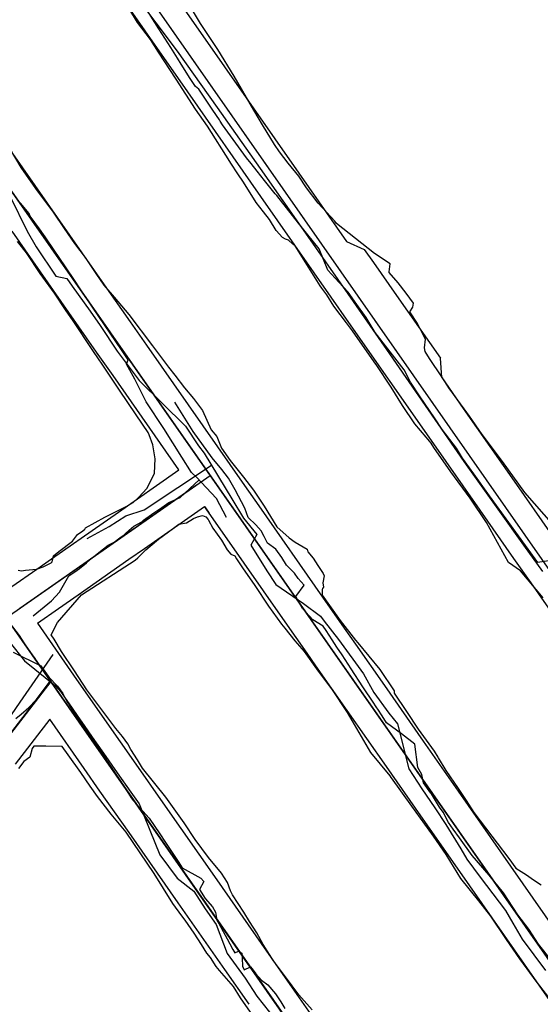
# Model space of a CAD drawing. Header units: inches. Extents: x 1 to 626000, y 0 to 7596230.
# Tile 26 of 68: x 620829 to 620892, y 7594858 to 7594977. Entities that reach past the tile are written whole.
import ezdxf

# ---------------------------------------------------------------- set-up
doc = ezdxf.new("R2010")
doc.units = ezdxf.units.IN
doc.header["$MEASUREMENT"] = 0

msp = doc.modelspace()

# ---------------------------------------------------------------- linework, layer by layer
for points in [[(622284.4, 7592819.49), (619969.04, 7596133.21)], [(620686.12, 7595206.47), (621053.62, 7594680.36)], [(620674.71, 7595175.65), (621273.62, 7594318.49)], [(620780.01, 7595072.05), (620914.13, 7594880.06)], [(621273.62, 7594318.49), (620783.94, 7595019.32)], [(620843.66, 7594985.64), (620853.97, 7594970.88)], [(620892.37, 7594906.82), (620889.66, 7594910.06), (620888.2, 7594911.06), (620885.57, 7594915.91), (620883.57, 7594918.85), (620881.26, 7594922), (620879.22, 7594924.97), (620878.87, 7594925.47), (620878.29, 7594926.19), (620876.9, 7594927.81), (620875.43, 7594930), (620874.05, 7594932.23), (620872.23, 7594934.95), (620872.19, 7594935.01), (620872.19, 7594935.01), (620870.87, 7594936.91), (620869.4, 7594939.04), (620868.66, 7594940.01), (620867.15, 7594942.01), (620866.28, 7594943.38), (620866.07, 7594943.7), (620865.69, 7594944.19), (620865.49, 7594944.44), (620862.48, 7594949.26), (620862.16, 7594949.52), (620861.68, 7594949.97), (620861.3, 7594950.08), (620860.94, 7594950.28), (620860.19, 7594951.14), (620859.39, 7594952.45), (620858.65, 7594953.38), (620857.76, 7594954.52), (620856.23, 7594956.96), (620855.56, 7594957.98), (620854.74, 7594959.25), (620854.61, 7594959.46), (620851.89, 7594963.73), (620850.46, 7594965.78), (620848.11, 7594969.4), (620846.01, 7594972.63), (620845.04, 7594974.17), (620843.48, 7594976.22), (620842.54, 7594977.76)], [(620894.83, 7594914.22), (620890.18, 7594919.52), (620887.48, 7594923.25), (620885.05, 7594926.5), (620883.49, 7594928.75), (620881.44, 7594931.56), (620881.1, 7594932.04), (620880.15, 7594933.46), (620878.69, 7594935.69), (620878.15, 7594936.52), (620878.09, 7594936.97), (620878.2, 7594938), (620877.92, 7594938.56), (620877.22, 7594939.92), (620876.31, 7594941.3), (620876.68, 7594941.9), (620876.75, 7594942.35), (620875.88, 7594943.58), (620874.92, 7594944.82), (620873.8, 7594946.05), (620873.8, 7594946.16), (620873.93, 7594947.12), (620872.03, 7594948.36), (620867.47, 7594951.98), (620867.28, 7594952.24), (620865.25, 7594954.41), (620863.85, 7594956.26), (620862.94, 7594957.7), (620861.65, 7594959.27), (620860.59, 7594960.62), (620859.98, 7594961.52), (620858.53, 7594963.89), (620857.51, 7594965.64), (620855.14, 7594969.73), (620853.17, 7594972.95), (620851.05, 7594976.1), (620850.08, 7594977.72)], [(620853.97, 7594970.88), (620862.93, 7594958.06)], [(620827.99, 7594961.11), (620829.4, 7594958.71), (620831.17, 7594956.2), (620833.29, 7594953.35), (620834.62, 7594951.39), (620835.85, 7594949.56), (620837.14, 7594947.87), (620838.42, 7594945.93), (620839.39, 7594944.55), (620840.67, 7594943.09), (620842.41, 7594941), (620845.27, 7594937.21), (620847.19, 7594934.64), (620847.96, 7594933.68), (620849.14, 7594932.13), (620850.21, 7594930.87), (620851.32, 7594929.43), (620852.35, 7594927.1), (620853.02, 7594926.26), (620853.59, 7594924.87), (620854.64, 7594923.4), (620856.23, 7594921.38), (620857.46, 7594919.81), (620858.73, 7594917.88), (620860.26, 7594915.37), (620861.74, 7594914.07), (620862.46, 7594913.54), (620863.91, 7594912.68), (620864.01, 7594912.38), (620864.66, 7594911.6), (620865.23, 7594910.72), (620865.87, 7594909.75), (620865.96, 7594909.48), (620865.8, 7594908.61), (620865.91, 7594908.12), (620865.77, 7594907.92), (620865.77, 7594907.91), (620865.72, 7594907.81), (620865.72, 7594907.13), (620867.91, 7594904.06), (620869.75, 7594901.7), (620870.02, 7594901.4), (620872.68, 7594898.18), (620874.41, 7594895.58), (620874.4, 7594895.33), (620875.9, 7594893.11), (620877.33, 7594890.97), (620879.26, 7594888.3), (620879.67, 7594887.59), (620879.71, 7594887.52), (620880.66, 7594885.99), (620882.15, 7594883.81), (620883.1, 7594882.35), (620884.03, 7594880.91), (620888.23, 7594875.38), (620889.11, 7594874.21), (620890.38, 7594873.4), (620891.22, 7594872.79), (620892.15, 7594872.18)], [(620828.11, 7594960.81), (620839.73, 7594944.18)], [(620862.93, 7594958.06), (620868.69, 7594949.8)], [(620829.49, 7594954.13), (620851.08, 7594923.23)], [(620835.2, 7594941.24), (620828.36, 7594951.03)], [(620836.87, 7594914.88), (620837.11, 7594915.08), (620837.2, 7594915.25), (620839.53, 7594916.55), (620842.33, 7594917.97), (620842.37, 7594918), (620842.94, 7594918.32), (620843.64, 7594918.95), (620844.58, 7594920.01), (620845.05, 7594920.85), (620845.53, 7594921.87), (620845.61, 7594923.58), (620845.31, 7594925.27), (620844.88, 7594926.49), (620844.75, 7594926.75), (620843.31, 7594928.91), (620841.3, 7594931.87), (620839.21, 7594935.01), (620839.13, 7594935.12), (620838.83, 7594935.53), (620837.99, 7594936.78), (620835.72, 7594940.22), (620834.79, 7594941.57), (620833.46, 7594943.57), (620831.73, 7594945.96), (620830.07, 7594948.42), (620829, 7594949.8)], [(620868.69, 7594949.8), (620870.82, 7594948.85)], [(620870.82, 7594948.85), (620871.92, 7594947.28)], [(620871.92, 7594947.28), (620874.71, 7594943.29)], [(620839.73, 7594944.18), (620842.57, 7594940.11)], [(620874.71, 7594943.29), (620879.99, 7594935.73)], [(620866.8, 7594943.1), (620868.93, 7594940.04)], [(620838.54, 7594936.46), (620835.2, 7594941.24)], [(620842.57, 7594940.11), (620844.55, 7594937.28)], [(620868.93, 7594940.04), (620878.6, 7594926.2)], [(620840.52, 7594933.62), (620838.54, 7594936.46)], [(620844.55, 7594937.28), (620856.38, 7594920.35)], [(620880.15, 7594933.41), (620879.99, 7594935.73)], [(620848.46, 7594922.26), (620840.52, 7594933.62)], [(620880.15, 7594933.4), (620882.76, 7594929.67)], [(620882.76, 7594929.67), (620889.17, 7594920.49)], [(620878.6, 7594926.2), (620884.75, 7594917.39)], [(620840.77, 7594916.88), (620848.46, 7594922.26)], [(620827.63, 7594904.41), (620852.22, 7594921.59)], [(620852.22, 7594921.59), (620852.22, 7594921.59)], [(620852.22, 7594921.59), (620852.22, 7594921.59)], [(620829.27, 7594905.55), (620850.58, 7594920.44)], [(620853.37, 7594919.95), (620892.03, 7594864.62)], [(620856.38, 7594920.35), (620858.09, 7594917.9)], [(620889.17, 7594920.49), (620893.17, 7594914.76)], [(620844.29, 7594912.76), (620851.55, 7594917.83)], [(620851.55, 7594917.83), (620852.02, 7594917.16)], [(620853.72, 7594914.73), (620851.55, 7594917.83)], [(620852.02, 7594917.16), (620852.13, 7594917.01)], [(620858.09, 7594917.9), (620865.78, 7594906.9)], [(620884.75, 7594917.39), (620888.82, 7594911.56)], [(620864.54, 7594857.11), (620862.94, 7594858.91), (620861.45, 7594860.94), (620859.88, 7594863.01), (620858.61, 7594864.98), (620857.86, 7594866.4), (620856.99, 7594867.76), (620856.29, 7594868.88), (620854.94, 7594870.97), (620854.7, 7594871.47), (620854.31, 7594872.47), (620853.58, 7594873.58), (620852.03, 7594875.47), (620850.43, 7594877.66), (620849.08, 7594879.66), (620846.9, 7594882.78), (620844.05, 7594886.25), (620843.47, 7594887.25), (620842.65, 7594888.5), (620842.28, 7594889.21), (620841.66, 7594890.07), (620841.05, 7594890.82), (620840.86, 7594891.05), (620840.63, 7594891.38), (620837.36, 7594895.71), (620835.85, 7594897.99), (620834.3, 7594900.32), (620833.4, 7594901.82), (620833.04, 7594902.33), (620833.82, 7594903.82), (620836.72, 7594907.18), (620843.18, 7594911.36), (620843.51, 7594911.64), (620844.46, 7594912.62), (620846, 7594913.88), (620847.22, 7594914.78), (620847.79, 7594915.2), (620848.45, 7594915.7), (620849.36, 7594915.88), (620850.23, 7594916.38), (620850.71, 7594916.59), (620851.32, 7594916.73), (620851.71, 7594916.59), (620851.98, 7594916.27), (620852.03, 7594916.18), (620852.57, 7594915.23), (620853.6, 7594913.76), (620854.28, 7594912.62), (620854.71, 7594912.1), (620855.19, 7594911.88), (620855.39, 7594911.53), (620856.13, 7594910.45), (620857.6, 7594908.29), (620859.28, 7594905.79), (620860.84, 7594903.62), (620861.23, 7594903.16), (620862.43, 7594901.64), (620863.57, 7594900.35), (620865.25, 7594897.97), (620866.87, 7594895.83), (620868.76, 7594892.96), (620871.58, 7594888.17), (620873.9, 7594885.32), (620874.03, 7594885.15), (620874.04, 7594885.08), (620876.52, 7594881.69), (620879.11, 7594878.05), (620880.65, 7594875.84), (620882.41, 7594872.96), (620884.58, 7594870.26), (620886.05, 7594868.41), (620887.93, 7594865.59), (620889.52, 7594863.27), (620891.19, 7594861), (620891.4, 7594860.72), (620893.2, 7594858.39)], [(620839.34, 7594915.88), (620840.77, 7594916.88)], [(620829.08, 7594910.14), (620829.46, 7594910.07), (620829.97, 7594910.16), (620831.28, 7594910.26), (620832.1, 7594910.56), (620833.07, 7594911.03), (620833.17, 7594911.15), (620833.32, 7594911.9), (620833.96, 7594912.39), (620835.62, 7594913.64), (620836.22, 7594914.46), (620836.87, 7594914.88)], [(620833.1, 7594911.52), (620839.34, 7594915.88)], [(620861.29, 7594903.9), (620853.72, 7594914.73)], [(620842.43, 7594911.46), (620844.29, 7594912.76)], [(620831.32, 7594910.28), (620833.1, 7594911.52)], [(620836.31, 7594907.18), (620842.43, 7594911.46)], [(620888.82, 7594911.56), (620890.89, 7594908.61)], [(620828.3, 7594908.17), (620831.32, 7594910.28)], [(620890.89, 7594908.61), (620901, 7594894.13)], [(620833.94, 7594905.52), (620836.31, 7594907.18)], [(620865.78, 7594906.9), (620868.4, 7594903.15)], [(620831.39, 7594903.74), (620833.94, 7594905.52)], [(620831.39, 7594903.74), (620836.12, 7594896.98)], [(620863.93, 7594900.12), (620861.29, 7594903.9)], [(620868.4, 7594903.15), (620869.74, 7594901.23)], [(620828.78, 7594902.77), (620890.93, 7594813.81)], [(620869.74, 7594901.23), (620873.24, 7594896.22)], [(620864.99, 7594898.6), (620863.93, 7594900.12)], [(620868.74, 7594893.24), (620864.99, 7594898.6)], [(620836.12, 7594896.98), (620841.39, 7594889.43)], [(620833, 7594896.72), (620811.88, 7594869.33)], [(620873.24, 7594896.22), (620877.93, 7594889.51)], [(620813.1, 7594870.91), (620831.78, 7594895.14)], [(620832.89, 7594892.16), (620828.7, 7594886.73)], [(620837.05, 7594886.22), (620832.89, 7594892.16)], [(620873.48, 7594886.45), (620868.74, 7594893.24)], [(620857.37, 7594856.44), (620855.9, 7594858.55), (620855.05, 7594859.93), (620853.34, 7594861.85), (620852.95, 7594862.35), (620852.25, 7594863.43), (620851.81, 7594863.94), (620851.2, 7594864.98), (620850.3, 7594866.37), (620849.22, 7594867.91), (620848.82, 7594868.45), (620847.71, 7594869.94), (620845.46, 7594873.57), (620842.08, 7594878.55), (620840.3, 7594880.73), (620838.66, 7594882.86), (620837.74, 7594884.11), (620836.63, 7594885.75), (620835.11, 7594887.87), (620834.37, 7594888.89), (620832.42, 7594888.9), (620830.98, 7594888.92), (620830.75, 7594888.63), (620830.47, 7594887.58), (620829.77, 7594887.08), (620829.11, 7594886.22)], [(620841.39, 7594889.43), (620843.26, 7594886.75)], [(620877.93, 7594889.51), (620882.15, 7594883.47)], [(620838.94, 7594883.5), (620837.05, 7594886.22)], [(620843.26, 7594886.75), (620846.53, 7594882.07)], [(620877.62, 7594880.53), (620873.48, 7594886.45)], [(620842.45, 7594878.49), (620838.94, 7594883.5)], [(620882.15, 7594883.47), (620887.26, 7594876.16)], [(620846.53, 7594882.07), (620853.03, 7594872.78)], [(620882.33, 7594873.78), (620877.62, 7594880.53)], [(620848.38, 7594870), (620842.45, 7594878.49)], [(620887.26, 7594876.16), (620893.84, 7594866.74)], [(620898.23, 7594851.03), (620882.33, 7594873.78)], [(620853.03, 7594872.78), (620858.37, 7594865.13)], [(620853.99, 7594861.97), (620848.38, 7594870)], [(620858.37, 7594865.13), (620861.27, 7594860.98)], [(620856.92, 7594857.78), (620853.99, 7594861.97)], [(620861.27, 7594860.98), (620867.75, 7594851.7)]]:
    msp.add_lwpolyline(points)
at = {"elevation": 0}
for points in [[(620839.48, 7594982.21), (620849.5, 7594967.86)], [(620849.5, 7594967.86), (620858.31, 7594955.24)]]:
    msp.add_lwpolyline(points, dxfattribs=at)
for points in [[(620892.33, 7594910.01, 136.05), (620890.07, 7594913.17, 136.28), (620887.16, 7594917.23, 136.49), (620883.34, 7594922.57, 137.39), (620882.85, 7594923.26, 137.55), (620878.18, 7594930.01, 138.63), (620873.89, 7594936.25, 139.49), (620868.89, 7594943.5, 139.78), (620863.76, 7594950.79, 140.28), (620858.29, 7594958.6, 141.08), (620853.13, 7594965.95, 141.79), (620848.28, 7594972.76, 142.43), (620843.03, 7594979.82, 143.23)], [(620893.55, 7594911.34, 140.98), (620891.76, 7594911.06, 141.12), (620889.1, 7594914.72, 141.1), (620885.93, 7594919.1, 141.17), (620884.02, 7594921.79, 141.45), (620882.65, 7594923.68, 141.79), (620881.92, 7594924.88, 142.11), (620880.19, 7594927.14, 142.51), (620879.28, 7594928.52, 142.51), (620877.54, 7594931.07, 142.68), (620876.4, 7594932.82, 142.75), (620875.64, 7594934.33, 142.82), (620873.95, 7594936.49, 142.88), (620872.14, 7594938.81, 143.04), (620871.04, 7594940.63, 143.25), (620869.9, 7594942.21, 143.34), (620868.89, 7594943.7, 143.41), (620867.76, 7594944.91, 143.5), (620866.41, 7594946.36, 143.68), (620865.38, 7594948.92, 143.89), (620864.02, 7594950.61, 144.01), (620862.9, 7594952.02, 144.1), (620862.16, 7594952.95, 144.19), (620861.42, 7594953.88, 144.38), (620860.25, 7594955.34, 144.33), (620860.08, 7594955.56, 144.41), (620858.8, 7594957.16, 144.61), (620857.9, 7594958.29, 144.7), (620857.17, 7594959.2, 144.8), (620856.63, 7594959.88, 144.9), (620853.73, 7594963.89, 145.36), (620853.45, 7594964.31, 145.28), (620853.34, 7594964.49, 145.27), (620852.56, 7594965.65, 145.26), (620851.44, 7594967.33, 145.47), (620850.88, 7594968.18, 145.64), (620850.44, 7594968.49, 146.12), (620849.82, 7594969.47, 146.34), (620848.72, 7594971.21, 146.13), (620848.28, 7594971.92, 146.28), (620847.47, 7594973.2, 146), (620846.05, 7594975.45, 146.24), (620844.39, 7594978.08, 146.49)], [(620826.03, 7594959.43, 132.59), (620830.15, 7594951.03, 131.95), (620831.24, 7594949.17, 131.88), (620833.61, 7594945.61, 131.52), (620834.94, 7594945.35, 131.05), (620835.58, 7594944.4, 130.93), (620837.74, 7594941.38, 130.53), (620838.95, 7594939.66, 130.39), (620841.03, 7594936.57, 130.28), (620841.99, 7594935.27, 130.15), (620843.65, 7594933.02, 129.92), (620849.27, 7594927.51, 129.69), (620850.83, 7594925.17, 129.62), (620851.5, 7594924.28, 129.56), (620854.84, 7594918.74, 129.54), (620856.25, 7594916.43, 129.56), (620857.86, 7594914.46, 129.57), (620857.15, 7594913.16, 129.59), (620859.07, 7594910.06, 129.74), (620860.15, 7594908.44, 129.82), (620863.48, 7594906.12, 130.25), (620865.53, 7594904.61, 130.16), (620865.97, 7594903.99, 130.21), (620867.69, 7594901.78, 130.62), (620870.72, 7594897.64, 130.99), (620871.98, 7594895.41, 131.26), (620873.79, 7594892.89, 131.72), (620874.82, 7594891.6, 132), (620876.19, 7594886.17, 132.45), (620877.75, 7594883.79, 132.8), (620879.32, 7594881.46, 133.17), (620880.65, 7594879.46, 133.49), (620882.48, 7594876.52, 133.78), (620883.19, 7594875.29, 134.02), (620884.79, 7594873.12, 133.88), (620887.86, 7594869.09, 134.47), (620888.74, 7594867.57, 134.62), (620889.87, 7594865.64, 134.76), (620892.68, 7594861.85, 135.14)], [(620858.31, 7594955.24, 0), (620866.8, 7594943.1, 0)], [(620849.97, 7594921.94, 133.32), (620848.81, 7594923.79, 133.41), (620846.66, 7594927.26, 133.59), (620844.5, 7594930.46, 133.98), (620843.14, 7594933.19, 134.25), (620842.12, 7594935.01, 134.83), (620842.34, 7594935.52, 134.7), (620841.53, 7594936.73, 134.88), (620839.49, 7594939.74, 134.9), (620838.89, 7594940.64, 135.14), (620837.97, 7594941.99, 135.24), (620836.54, 7594944.11, 135.01), (620835.85, 7594945.14, 135.1), (620834.77, 7594946.74, 135.31), (620833.4, 7594948.76, 135.47), (620832.32, 7594950.37, 135.62), (620831.66, 7594951.35, 135.76), (620830.51, 7594952.84, 136.06), (620830.4, 7594953.18, 136.11), (620829.38, 7594954.38, 136.2), (620829.25, 7594954.53, 136.26)], [(620893.41, 7594863.06, 139.04), (620891.82, 7594865.03, 138.55), (620890.66, 7594866.84, 138.54), (620889.33, 7594868.57, 138.47), (620887.61, 7594871.24, 138.25), (620885.86, 7594873.35, 137.8), (620883.84, 7594875.71, 137.33), (620882.31, 7594877.84, 137.05), (620881.55, 7594878.89, 137.3), (620880.99, 7594879.72, 138.19), (620880.34, 7594880.95, 137.88), (620879.88, 7594881.55, 137.97), (620878.92, 7594883.15, 137.33), (620878.83, 7594883.26, 137.67), (620877.97, 7594884.51, 137.19), (620877.76, 7594885.49, 137.05), (620877.27, 7594886.35, 136.49), (620876.9, 7594889.15, 136.34), (620875.32, 7594890.39, 136.25), (620873.51, 7594891.75, 135.85), (620872.96, 7594892.58, 135.78), (620872.44, 7594893.37, 135.77), (620872.32, 7594893.55, 135.99), (620872.18, 7594893.77, 136.27), (620871.96, 7594894.1, 136.36), (620870.66, 7594896.09, 135.63), (620869.24, 7594898.26, 135.39), (620868.13, 7594899.94, 135.27), (620867.52, 7594900.88, 135.5), (620866.95, 7594901.75, 135.6), (620866.21, 7594902.87, 135.67), (620865.87, 7594903.39, 135.37), (620864.62, 7594904.15, 135.41), (620863.37, 7594905.52, 135.46), (620862.55, 7594906.99, 135.42), (620863.55, 7594908.33, 135.53), (620862.85, 7594909.13, 135.54), (620862.39, 7594909.79, 135.53), (620861.43, 7594910.75, 135.46), (620860.87, 7594911.66, 135.48), (620860.15, 7594912.67, 135.41), (620859.14, 7594913.39, 135.22), (620858.75, 7594914.22, 135.07), (620858.38, 7594914.89, 135.05), (620857.74, 7594915.62, 135.03), (620856.81, 7594916.52, 134.49), (620856.41, 7594917.64, 134.22), (620855.24, 7594919.86, 134.09), (620854.42, 7594921.27, 134.44), (620853.63, 7594922.3, 134.47), (620852.45, 7594923.7, 134.24), (620850.19, 7594926.89, 134.43), (620847.95, 7594930.4, 134.05)], [(620837.4, 7594913.99, 129.62), (620840.05, 7594915.42, 129.67), (620842.07, 7594916.69, 129.77), (620844.27, 7594917.42, 129.57), (620852.38, 7594922.82, 129.55)], [(620854.19, 7594916.5, 133.54), (620852.99, 7594918.8, 133.27), (620851.76, 7594920.11, 133.52), (620850.63, 7594921.33, 133.37), (620849.97, 7594921.94, 133.41)], [(620830.87, 7594904.64, 133.28), (620833.11, 7594906.44, 133.31), (620834.06, 7594907.51, 133.23), (620835.17, 7594909.48, 133.26), (620835.91, 7594909.94, 133.15), (620836.45, 7594910.36, 133.19), (620837.31, 7594911.04, 133.18), (620837.71, 7594911.4, 133.3), (620837.8, 7594911.47, 133.42), (620839.02, 7594912.43, 133.28), (620839.94, 7594913.17, 133.35), (620840.66, 7594913.54, 133.38), (620841.33, 7594914.04, 133.5), (620841.84, 7594914.43, 133.31), (620842, 7594914.57, 133.46), (620842.46, 7594914.97, 133.46), (620843.03, 7594915.47, 133.44), (620843.98, 7594916, 133.34), (620844.19, 7594916.17, 133.3), (620845.42, 7594917.05, 133.18), (620846.39, 7594917.7, 133.12), (620847.25, 7594918.31, 133.3), (620848.6, 7594918.9, 133.4), (620850.9, 7594921.04, 133.4)], [(620823.26, 7594910.43, 134.17), (620824.02, 7594909.36, 134.03), (620825.35, 7594907.51, 134.51), (620825.52, 7594907.05, 134.44), (620826.53, 7594905.69, 134.25), (620827.99, 7594903.82, 134.42), (620829.19, 7594902.26, 134.58), (620829.47, 7594901.84, 134.27), (620830.11, 7594900.84, 134.16), (620830.54, 7594900.27, 133.85), (620831.14, 7594899.47, 133.82)], [(620828.1, 7594901.39, 129.56), (620829.84, 7594899.2, 129.64), (620833.56, 7594896.21, 129.33), (620834.2, 7594895.47, 129.39), (620834.73, 7594894.72, 129.43), (620835.49, 7594893.62, 129.38), (620836.28, 7594892.5, 129.47), (620837.05, 7594891.4, 129.65), (620838.01, 7594890.02, 129.74), (620839.36, 7594888.09, 129.91), (620841.02, 7594885.71, 130.21), (620842.65, 7594883.38, 130.43), (620843.65, 7594881.96, 130.59), (620846.16, 7594875.8, 131.54), (620848.26, 7594872.98, 132.08), (620850.26, 7594871.41, 132.2), (620851.62, 7594869.3, 132.51), (620852.95, 7594867.42, 132.91), (620854.27, 7594863.9, 133.83), (620856.47, 7594860.93, 134.37), (620857.85, 7594858.75, 134.77), (620860.91, 7594854.88, 135.37)], [(620815.86, 7594877.88, 127.3), (620818.86, 7594881.64, 127.77), (620822.61, 7594885.97, 128.43), (620825.18, 7594889.04, 128.82), (620826.98, 7594891.19, 128.92), (620828.26, 7594892.7, 128.98), (620829.32, 7594894.21, 129.03), (620833.28, 7594899.97, 129.57)], [(620828.46, 7594900.25, 133.56), (620831.79, 7594898.62, 133.78), (620831.89, 7594898.47, 133.75), (620832.71, 7594897.35, 133.56), (620832.83, 7594897.2, 133.53), (620833.8, 7594896.14, 133.45), (620834.44, 7594895.26, 133.33), (620834.9, 7594894.37, 133.56), (620835.66, 7594893.24, 133.74), (620836.42, 7594892.12, 133.94), (620837.26, 7594890.88, 134.11), (620838.06, 7594889.69, 134.19), (620839.15, 7594888.08, 134.43), (620840.13, 7594886.63, 134.8), (620841.11, 7594885.17, 134.97), (620841.37, 7594884.79, 135.02), (620842.08, 7594883.64, 135.19), (620842.72, 7594882.69, 135.3), (620842.94, 7594882.36, 135.33), (620844.88, 7594880.25, 135.65), (620846.15, 7594878.34, 136.03), (620846.85, 7594877.29, 135.99), (620848.45, 7594874.87, 136.49), (620848.87, 7594874.25, 136.45), (620851.1, 7594873.01, 136.87), (620851.45, 7594872.61, 136.98), (620850.94, 7594871.62, 137.16), (620851.63, 7594870.55, 137.59), (620852.52, 7594869.52, 138.34), (620852.87, 7594868.9, 138.71), (620853.03, 7594867.94, 138.82), (620853.26, 7594867.51, 138.52), (620853.79, 7594866.56, 138.31), (620854.27, 7594865.69, 138.81), (620854.62, 7594865.06, 138.63), (620854.98, 7594864.4, 138.57), (620855.2, 7594864, 138.13), (620855.65, 7594864.18, 138.15), (620856.04, 7594863.96, 138.64), (620856.14, 7594862.49, 138.81), (620856.11, 7594862.37, 138.69), (620856.32, 7594861.93, 138.51), (620857.09, 7594862.28, 138.49), (620857.41, 7594861.9, 138.79), (620857.75, 7594861.44, 139.17), (620858.42, 7594860.7, 139.76), (620859.18, 7594860.14, 140.26), (620860.1, 7594859.03, 140.12), (620860.76, 7594858.06, 140.07), (620861.23, 7594857.27, 139.83)], [(620828.8, 7594892.27, 133.76), (620829.45, 7594892.76, 133.88), (620830.34, 7594893.58, 133.74), (620831.25, 7594894.51, 133.62), (620831.62, 7594895.01, 133.71), (620833.07, 7594896.93, 133.51)]]:
    msp.add_polyline3d(points)

doc.saveas('drawing.dxf')
